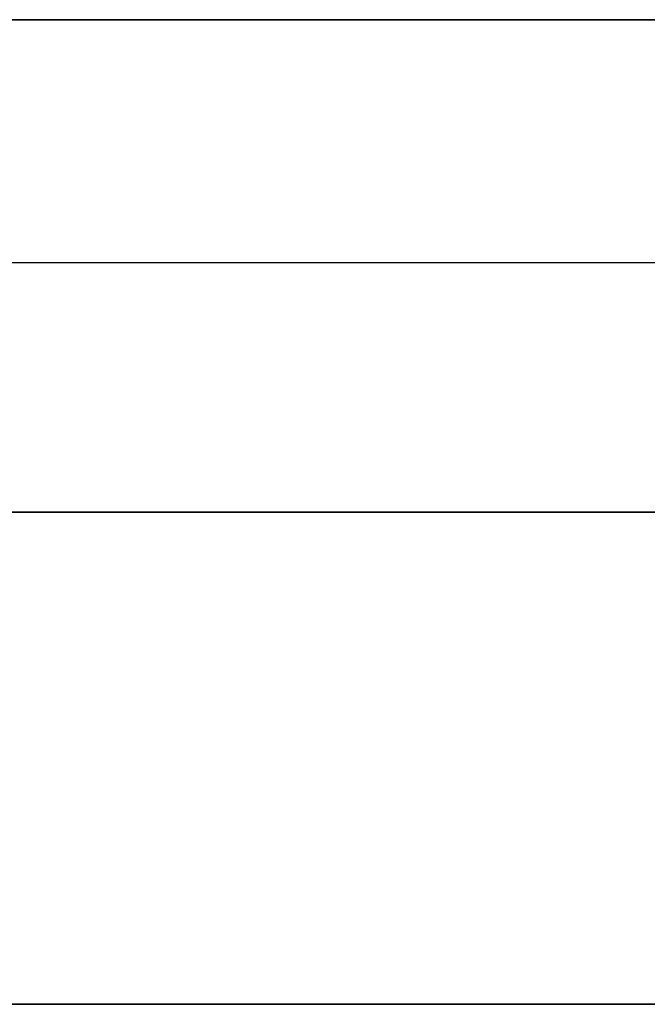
# Model space of a CAD drawing. Header units: millimetres. Extents: x -203 to 111, y 390 to 458.
# Tile 250 of 256: x -143.077 to -142.44, y 450.93 to 451.93. Entities that reach past the tile are written whole.
import ezdxf

# ---------------------------------------------------------------- set-up
doc = ezdxf.new("R2010")
doc.units = ezdxf.units.MM
doc.header["$MEASUREMENT"] = 0
doc.layers.add('Predefinito', color=5, linetype='Continuous')

msp = doc.modelspace()

# ---------------------------------------------------------------- linework, layer by layer
at = {"layer": 'Predefinito'}
for points in [[(-202.554, 451.9296), (111.446, 451.9296)], [(-180.554, 451.9296), (89.446, 451.9296)], [(-180.554, 451.9296), (89.446, 451.9296)], [(89.446, 451.9296), (-180.554, 451.9296)], [(89.446, 451.9296), (-180.554, 451.9296)], [(-97.554, 451.9296), (-143.554, 451.9296)], [(-97.554, 451.9296), (-143.554, 451.9296)], [(-143.554, 451.9296), (-97.554, 451.9296)], [(-97.554, 451.9296), (-143.554, 451.9296)], [(-143.554, 451.9296), (-97.554, 451.9296)], [(-97.554, 451.9296), (-143.554, 451.9296)], [(-143.554, 451.9296), (-97.554, 451.9296)], [(-97.554, 451.6827), (-143.554, 451.6827)], [(89.446, 451.4296), (-180.554, 451.4296)], [(-180.554, 451.4296), (89.446, 451.4296)], [(-202.554, 450.9296), (111.446, 450.9296)], [(89.446, 450.9296), (-180.554, 450.9296)], [(-180.554, 450.9296), (89.446, 450.9296)], [(89.446, 450.9296), (-180.554, 450.9296)], [(-180.554, 450.9296), (89.446, 450.9296)], [(-97.554, 450.9296), (-143.554, 450.9296)], [(-97.554, 450.9296), (-143.554, 450.9296)], [(-143.554, 450.9296), (-97.554, 450.9296)], [(-97.554, 450.9296), (-143.554, 450.9296)], [(-143.554, 450.9296), (-97.554, 450.9296)], [(-143.554, 450.9296), (-97.554, 450.9296)], [(-143.554, 450.9296), (-97.554, 450.9296)]]:
    msp.add_lwpolyline(points, dxfattribs=at)

doc.saveas('drawing.dxf')
